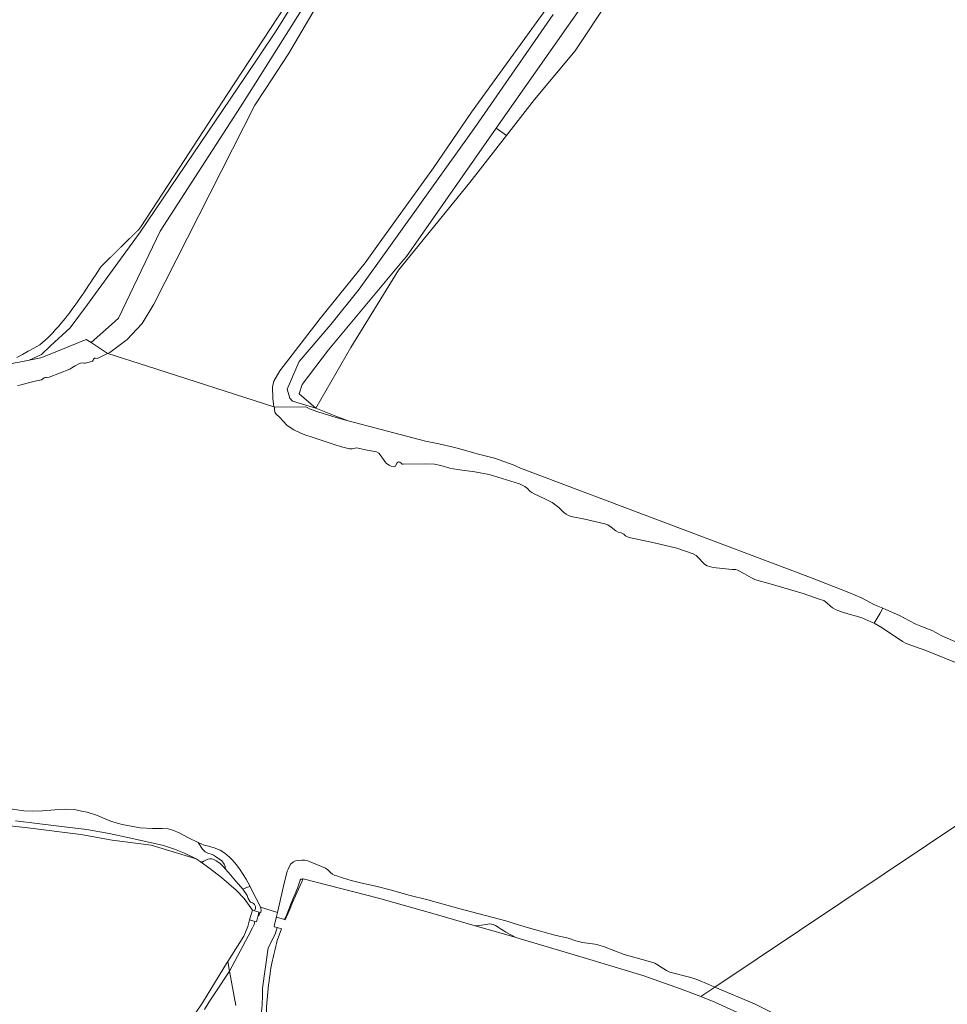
# Model space of a CAD drawing. Header units: metres. Extents: x 200176 to 205485, y 394066 to 399855.
# Tile 26 of 230: x 201324 to 201647, y 396594 to 396936. Entities that reach past the tile are written whole.
import ezdxf

# ---------------------------------------------------------------- set-up
doc = ezdxf.new("R2010")
doc.units = ezdxf.units.M
for name, color, linetype, lineweight in [('B-WE-GR-BOS_LOOF-GV', 40, 'Continuous', 13), ('B-WE-GR-BOUWLAND-GV', 80, 'Continuous', 13), ('B-WE-GR-GRAS-GV', 60, 'Continuous', 13), ('B-WE-GR-HOUTWAL-GV', 40, 'Continuous', 13), ('B-WE-GR-STRUIK-GV', 90, 'Continuous', 13), ('B-WE-GW-TALUD_KRUIN-G', 90, 'Continuous', 18), ('B-WE-IE-TERREINAFSCHEIDING_KUNSTMATIG_MUUR-G', 90, 'IE-TERREINAFSCHEIDING-KUNSTMATIG-DICHT', 18), ('B-WE-IE-TERREINAFSCHEIDING_KUNSTMATIG_MUUR-GV', 90, 'Continuous', 18), ('B-WE-OG-WATER-GV', 130, 'Continuous', 18), ('B-WE-OG-WATER_SLOOT-GV', 120, 'Continuous', 18), ('B-WE-VH-VERHARDING_OPEN-GV', 252, 'Continuous', 18)]:
    doc.layers.add(name, color=color, linetype=linetype, lineweight=lineweight)
doc.linetypes.add('IE-TERREINAFSCHEIDING-KUNSTMATIG-DICHT', pattern='A,8,-1,[82,NLCS.shx,S=0.75,R=90,X=0,Y=0],-1', length=10)

msp = doc.modelspace()

# ---------------------------------------------------------------- linework, layer by layer
at = {"layer": 'B-WE-GR-BOS_LOOF-GV', "flags": 128}
msp.add_lwpolyline([(201428.025, 396955.608), (201413.41, 396932.248), (201402.968, 396916.796), (201366.395, 396862.677), (201348.056, 396837.601), (201342.077, 396829.426), (201335.193, 396823.208), (201332.104, 396820.228), (201327.8, 396818.203), (201328.977, 396818.429), (201331.794, 396819.089), (201333.363, 396819.599), (201344.989, 396824.304), (201347.593, 396825.457), (201349.337, 396824.306), (201356.375, 396830.591), (201358.862, 396832.812), (201373.318, 396863.033), (201401.262, 396906.252), (201406.418, 396914.441), (201406.429, 396914.458), (201439.035, 396966.244)], dxfattribs=at)
at = {"layer": 'B-WE-GR-BOUWLAND-GV', "flags": 128}
for points in [[(201529.511, 396943.732), (201517.547, 396925.725), (201503.439, 396908.807), (201493.649, 396896.279), (201480.908, 396879.976), (201456.181, 396849.45), (201439.525, 396822.644), (201427.401, 396801.54), (201434.321, 396798.764), (201438.606, 396797.171), (201450.084, 396794.106), (201465.479, 396790.139), (201470.112, 396789.148), (201475.094, 396788.017), (201476.476, 396787.636), (201477.777, 396787.277), (201483.886, 396785.56), (201489.548, 396784.131), (201496.027, 396781.857), (201498.522, 396780.75), (201599.325, 396742.769), (201612.679, 396737.569), (201617.091, 396735.711), (201621.586, 396733.289), (201624.433, 396732.091), (201625.538, 396731.626), (201630.322, 396729.476), (201633.784, 396727.701), (201635.922, 396726.57), (201637.7, 396725.78), (201640.387, 396724.834), (201641.803, 396724.252), (201642.67, 396723.754), (201643.672, 396723.121), (201645.036, 396722.415), (201650.555, 396720.037)], [(201482.733, 396621.772), (201469.66, 396625.529), (201449.16, 396631.364), (201423.017, 396638.054), (201422.945, 396637.899), (201422.538, 396637.026), (201420.769, 396633.231), (201419.338, 396629.86), (201418.431, 396627.722), (201417.634, 396625.844), (201416.788, 396623.851), (201416.559, 396623.918), (201413.716, 396624.756), (201413.652, 396624.505), (201413.387, 396623.462), (201413.08, 396622.254), (201412.867, 396621.415), (201414.017, 396621.095), (201415.493, 396620.684), (201413.98, 396616.612)], [(201576.776, 396590.385), (201566.14, 396595.253), (201561.179, 396597.16), (201554.11, 396599.876), (201541.003, 396604.464), (201521.487, 396610.365), (201496.871, 396617.69), (201495.016, 396618.242), (201482.733, 396621.772)]]:
    msp.add_lwpolyline(points, dxfattribs=at)
at = {"layer": 'B-WE-GR-BOUWLAND-GV'}
for points in [[(201413.98, 396616.612, -0.0081762), (201412.142, 396608.814)], [(201412.142, 396608.814, 0.0406092), (201410.099, 396588.56)]]:
    msp.add_lwpolyline(points, format="xyb", dxfattribs=at)
at = {"layer": 'B-WE-GR-GRAS-GV', "flags": 128}
for points in [[(201426.705, 396956.416), (201411.669, 396933.459), (201396.634, 396910.503), (201381.598, 396887.546), (201366.562, 396864.589), (201365.835, 396863.574), (201365.657, 396863.401), (201365.48, 396863.229), (201365.302, 396863.056), (201365.124, 396862.883), (201364.947, 396862.711), (201364.769, 396862.538), (201364.592, 396862.365), (201364.414, 396862.192), (201364.236, 396862.02), (201364.059, 396861.847), (201363.881, 396861.674), (201363.704, 396861.501), (201363.526, 396861.329), (201363.349, 396861.156), (201363.171, 396860.983), (201362.994, 396860.81), (201362.817, 396860.637), (201362.639, 396860.464), (201362.462, 396860.291), (201362.285, 396860.118), (201362.107, 396859.945), (201361.93, 396859.772), (201361.753, 396859.599), (201361.576, 396859.426), (201361.399, 396859.253), (201361.222, 396859.08), (201361.044, 396858.907), (201360.867, 396858.733), (201360.69, 396858.56), (201360.514, 396858.387), (201360.337, 396858.213), (201360.16, 396858.04), (201359.983, 396857.866), (201359.806, 396857.693), (201359.629, 396857.519), (201359.453, 396857.346), (201359.276, 396857.172), (201359.099, 396856.999), (201358.922, 396856.825), (201358.746, 396856.651), (201358.569, 396856.478), (201358.393, 396856.304), (201358.216, 396856.13), (201358.039, 396855.956), (201357.863, 396855.783), (201357.686, 396855.609), (201357.51, 396855.435), (201357.333, 396855.261), (201357.157, 396855.087), (201356.981, 396854.913), (201356.804, 396854.74), (201356.628, 396854.566), (201356.451, 396854.392), (201356.275, 396854.218), (201356.099, 396854.044), (201355.922, 396853.87), (201355.746, 396853.696), (201355.57, 396853.522), (201355.394, 396853.348), (201355.217, 396853.174), (201355.041, 396853), (201354.865, 396852.826), (201354.689, 396852.652), (201354.512, 396852.477), (201354.336, 396852.303), (201354.16, 396852.129), (201353.984, 396851.955), (201353.807, 396851.781), (201353.631, 396851.607), (201353.455, 396851.433), (201353.279, 396851.259), (201353.103, 396851.085), (201352.927, 396850.911), (201352.75, 396850.736), (201352.39, 396850.25), (201351.59, 396849.018), (201350.79, 396847.786), (201349.99, 396846.554), (201349.186, 396845.325), (201348.371, 396844.104), (201347.555, 396842.883), (201346.739, 396841.662), (201345.865, 396840.376), (201344.784, 396838.862), (201343.704, 396837.348), (201342.623, 396835.835), (201341.619, 396834.443), (201340.957, 396833.596), (201340.294, 396832.748), (201339.632, 396831.9), (201338.922, 396831.017), (201337.94, 396829.925), (201336.957, 396828.833), (201335.975, 396827.742), (201335.005, 396826.685), (201334.141, 396825.907), (201333.277, 396825.129), (201332.412, 396824.352), (201331.464, 396823.549), (201329.449, 396822.433), (201327.435, 396821.317), (201325.42, 396820.2), (201323.445, 396819.118)], [(201323.445, 396819.118), (201325.42, 396820.2), (201327.435, 396821.317), (201329.449, 396822.433), (201331.464, 396823.549), (201332.412, 396824.352), (201333.277, 396825.129), (201334.141, 396825.907), (201335.005, 396826.685), (201335.975, 396827.742), (201336.957, 396828.833), (201337.94, 396829.925), (201338.922, 396831.017), (201339.632, 396831.9), (201340.294, 396832.748), (201340.957, 396833.596), (201341.619, 396834.443), (201342.623, 396835.835), (201343.704, 396837.348), (201344.784, 396838.862), (201345.865, 396840.376), (201346.739, 396841.662), (201347.555, 396842.883), (201348.371, 396844.104), (201349.186, 396845.325), (201349.99, 396846.554), (201350.79, 396847.786), (201351.59, 396849.018), (201352.39, 396850.25), (201352.75, 396850.736), (201352.927, 396850.911), (201353.103, 396851.085), (201353.279, 396851.259), (201353.455, 396851.433), (201353.631, 396851.607), (201353.807, 396851.781), (201353.984, 396851.955), (201354.16, 396852.129), (201354.336, 396852.303), (201354.512, 396852.477), (201354.689, 396852.652), (201354.865, 396852.826), (201355.041, 396853), (201355.217, 396853.174), (201355.394, 396853.348), (201355.57, 396853.522), (201355.746, 396853.696), (201355.922, 396853.87), (201356.099, 396854.044), (201356.275, 396854.218), (201356.451, 396854.392), (201356.628, 396854.566), (201356.804, 396854.74), (201356.981, 396854.913), (201357.157, 396855.087), (201357.333, 396855.261), (201357.51, 396855.435), (201357.686, 396855.609), (201357.863, 396855.783), (201358.039, 396855.956), (201358.216, 396856.13), (201358.393, 396856.304), (201358.569, 396856.478), (201358.746, 396856.651), (201358.922, 396856.825), (201359.099, 396856.999), (201359.276, 396857.172), (201359.453, 396857.346), (201359.629, 396857.519), (201359.806, 396857.693), (201359.983, 396857.866), (201360.16, 396858.04), (201360.337, 396858.213), (201360.514, 396858.387), (201360.69, 396858.56), (201360.867, 396858.733), (201361.044, 396858.907), (201361.222, 396859.08), (201361.399, 396859.253), (201361.576, 396859.426), (201361.753, 396859.599), (201361.93, 396859.772), (201362.107, 396859.945), (201362.285, 396860.118), (201362.462, 396860.291), (201362.639, 396860.464), (201362.817, 396860.637), (201362.994, 396860.81), (201363.171, 396860.983), (201363.349, 396861.156), (201363.526, 396861.329), (201363.704, 396861.501), (201363.881, 396861.674), (201364.059, 396861.847), (201364.236, 396862.02), (201364.414, 396862.192), (201364.592, 396862.365), (201364.769, 396862.538), (201364.947, 396862.711), (201365.124, 396862.883), (201365.302, 396863.056), (201365.48, 396863.229), (201365.657, 396863.401), (201365.835, 396863.574), (201366.562, 396864.589), (201381.598, 396887.546), (201396.634, 396910.503), (201411.669, 396933.459), (201426.705, 396956.416)], [(201324.342, 396817.54), (201327.8, 396818.203), (201332.104, 396820.228), (201335.193, 396823.208), (201342.077, 396829.426), (201348.056, 396837.601), (201366.395, 396862.677), (201402.968, 396916.796), (201413.41, 396932.248), (201428.025, 396955.608)], [(201323.752, 396809.384), (201324.932, 396809.699), (201327.059, 396810.175), (201330.376, 396811.009), (201332.013, 396811.356), (201332.493, 396811.746), (201332.965, 396812.093), (201333.41, 396812.202), (201333.76, 396812.174), (201334.751, 396812.348), (201341.89, 396815.058), (201342.652, 396815.524), (201343.767, 396816.295), (201344.992, 396816.954), (201346.01, 396817.256), (201346.718, 396817.133), (201347.231, 396817.138), (201349.053, 396817.675), (201349.814, 396817.918), (201350.046, 396818.182), (201350.177, 396818.599), (201350.443, 396818.922), (201350.853, 396818.86), (201351.357, 396818.823), (201352.256, 396819.194), (201354.724, 396820.457), (201354.869, 396820.657), (201349.337, 396824.306), (201347.593, 396825.457), (201344.989, 396824.304), (201333.363, 396819.599), (201331.794, 396819.089), (201328.977, 396818.429), (201327.8, 396818.203), (201324.342, 396817.54)], [(201309.232, 396657.735), (201326.431, 396655.867), (201345.711, 396653.501), (201356.653, 396651.493), (201370.206, 396649.781), (201385.804, 396645.052), (201381.758, 396646.918), (201378.275, 396648.416), (201374.5, 396649.59), (201363.077, 396652.198), (201355.622, 396653.834), (201347.848, 396655.165), (201341.005, 396656.034), (201330.553, 396657.319), (201323.051, 396658.22)], [(201385.559, 396591.429), (201387.984, 396595.01), (201396.755, 396609.241), (201396.821, 396609.346), (201402.342, 396618.145), (201403.745, 396621.518), (201404.398, 396623.773), (201405.437, 396627.198), (201402.444, 396631.178), (201399.718, 396634.07), (201394.593, 396638.529), (201390.613, 396641.602), (201387.197, 396644.053), (201385.804, 396645.052), (201370.206, 396649.781), (201356.653, 396651.493), (201345.711, 396653.501), (201326.431, 396655.867), (201309.232, 396657.735)]]:
    msp.add_lwpolyline(points, dxfattribs=at)
for points in [[(201387.197, 396644.053), (201390.613, 396641.602), (201394.593, 396638.529), (201399.718, 396634.07), (201402.444, 396631.178), (201405.437, 396627.198), (201406.132, 396626.993), (201406.432, 396627.798), (201406.402, 396628.415), (201406.048, 396629.116), (201405.741, 396629.491), (201405.337, 396629.697), (201404.74, 396629.923), (201404.411, 396630.251), (201403.921, 396631.203), (201403.506, 396632.315), (201402.062, 396634.42), (201401.387, 396635.321), (201399.521, 396637.401), (201397.715, 396639.446), (201396.032, 396641.428), (201395.478, 396642.081), (201394.043, 396643.462), (201392.727, 396644.337), (201391.707, 396644.934), (201391.175, 396645.017), (201390.526, 396645.059), (201389.852, 396644.864), (201388.976, 396644.424), (201388.53, 396644.162), (201388.143, 396643.977), (201387.527, 396643.967)], [(201417.634, 396625.844), (201418.431, 396627.722), (201419.338, 396629.86), (201420.769, 396633.231), (201422.538, 396637.026), (201422.945, 396637.899), (201422.772, 396637.948), (201422.305, 396637.921), (201422.231, 396637.912), (201421.95, 396637.603), (201420.981, 396634.805), (201418.837, 396629.638), (201417.269, 396625.699), (201416.559, 396623.918), (201416.788, 396623.851)], [(201404.398, 396623.773), (201406.254, 396623.256), (201406.82, 396623.099), (201407.052, 396624.013), (201407.367, 396625.258), (201407.647, 396626.359), (201407.691, 396626.533), (201406.132, 396626.993), (201405.437, 396627.198)], [(201482.733, 396621.772), (201495.016, 396618.242), (201496.871, 396617.69), (201495.448, 396618.454), (201493.496, 396619.524), (201492.696, 396619.997), (201491.787, 396620.568), (201490.736, 396621.252), (201489.825, 396621.838), (201488.987, 396622.181), (201488.457, 396622.326), (201487.874, 396622.371), (201487.243, 396622.359), (201486.519, 396622.239), (201485.006, 396621.937), (201483.955, 396621.802)]]:
    msp.add_lwpolyline(points, close=True, dxfattribs=at)
at = {"layer": 'B-WE-GR-HOUTWAL-GV', "flags": 128}
for points in [[(201490.097, 396898.762), (201493.649, 396896.279), (201503.439, 396908.807), (201517.547, 396925.725), (201529.511, 396943.732), (201532.051, 396947.711), (201526.478, 396950.961), (201520.531, 396942.168), (201515.209, 396934.577)], [(201457.905, 396853.075), (201431.76, 396821.801), (201422.648, 396809.736), (201421.647, 396806.471), (201427.401, 396801.54), (201439.525, 396822.644), (201456.181, 396849.45), (201480.908, 396879.976), (201493.649, 396896.279), (201490.097, 396898.762), (201458.887, 396854.25)]]:
    msp.add_lwpolyline(points, close=True, dxfattribs=at)
msp.add_lwpolyline([(201509.844, 396938.315), (201485.066, 396902.483), (201482.444, 396898.691), (201452.772, 396857.257), (201442.485, 396842.893), (201432.612, 396830.631), (201421.596, 396817.787), (201417.494, 396808.168), (201418.397, 396805.054), (201419.292, 396804.022), (201427.401, 396801.54), (201421.647, 396806.471), (201422.648, 396809.736), (201431.76, 396821.801), (201457.905, 396853.075), (201458.887, 396854.25), (201490.097, 396898.762), (201515.209, 396934.577), (201520.531, 396942.168)], dxfattribs=at)
at = {"layer": 'B-WE-GR-STRUIK-GV', "flags": 128}
msp.add_lwpolyline([(201402.062, 396634.42), (201403.674, 396635.106), (201404.547, 396635.395), (201403.183, 396637.963), (201401.106, 396641.201), (201399.885, 396642.896), (201398.694, 396644.347), (201397.352, 396645.564), (201395.806, 396646.953), (201394.169, 396648.018), (201392.106, 396648.797), (201390.054, 396649.363), (201388.641, 396649.697), (201386.476, 396650.628), (201388.059, 396648.414), (201388.925, 396647.449), (201390.087, 396646.866), (201391.122, 396646.638), (201391.826, 396646.3), (201392.92, 396645.598), (201394.685, 396644.278), (201395.498, 396643.147), (201395.855, 396642.283), (201396.032, 396641.428), (201397.715, 396639.446), (201399.521, 396637.401), (201401.387, 396635.321)], close=True, dxfattribs=at)
at = {"layer": 'B-WE-GW-TALUD_KRUIN-G', "flags": 128}
for points in [[(201427.401, 396801.54), (201421.647, 396806.471), (201422.648, 396809.736), (201431.76, 396821.801), (201457.905, 396853.075), (201458.887, 396854.25), (201490.097, 396898.762), (201515.209, 396934.577), (201520.531, 396942.168), (201526.478, 396950.961), (201540.302, 396971.4), (201571.065, 397018.465), (201584.371, 397038.823), (201589.577, 397042.12), (201591.522, 397042.787), (201593.756, 397042.112), (201609.222, 397032.194), (201628.351, 397019.316), (201637.827, 397013.339), (201643.926, 397009.492), (201667.308, 396995.346)], [(201428.025, 396955.608), (201413.41, 396932.248), (201402.968, 396916.796), (201366.395, 396862.677), (201348.056, 396837.601), (201342.077, 396829.426), (201335.193, 396823.208), (201332.104, 396820.228), (201327.8, 396818.203), (201328.977, 396818.429), (201331.794, 396819.089), (201333.363, 396819.599), (201344.989, 396824.304), (201347.593, 396825.457), (201349.337, 396824.306)], [(201349.337, 396824.306), (201347.593, 396825.457), (201344.989, 396824.304), (201333.363, 396819.599), (201331.794, 396819.089), (201328.977, 396818.429), (201327.8, 396818.203), (201324.342, 396817.54), (201322.92, 396817.268), (201320.25, 396816.756), (201313.145, 396815.514), (201308.546, 396815.064), (201306.979, 396815.055), (201303.109, 396815.034), (201300.443, 396814.996), (201299.049, 396815.013), (201297.545, 396815.255), (201296.205, 396815.643), (201287.71, 396818.158), (201279.851, 396819.472), (201277.211, 396819.913), (201269.079, 396820.91)], [(201624.433, 396732.091), (201621.586, 396733.289), (201617.091, 396735.711), (201612.679, 396737.569), (201599.325, 396742.769), (201498.522, 396780.75), (201496.027, 396781.857), (201489.548, 396784.131), (201483.886, 396785.56), (201477.777, 396787.277), (201476.476, 396787.636), (201475.094, 396788.017), (201470.112, 396789.148), (201465.479, 396790.139), (201450.084, 396794.106), (201438.606, 396797.171), (201434.803, 396798.186), (201428.069, 396800.326), (201425.258, 396801.37), (201424.348, 396801.79), (201423.985, 396802.048), (201413.088, 396801.885)], [(201704.706, 396693.143), (201695.419, 396698.305), (201684.549, 396703.352), (201677.853, 396706.426), (201668.006, 396711.347), (201659.244, 396715.78), (201650.555, 396720.037), (201645.036, 396722.415), (201643.672, 396723.121), (201642.67, 396723.754), (201641.803, 396724.252), (201640.387, 396724.834), (201637.7, 396725.78), (201635.922, 396726.57), (201633.784, 396727.701), (201630.322, 396729.476), (201625.538, 396731.626), (201624.433, 396732.091)], [(201323.051, 396658.22), (201330.553, 396657.319), (201341.005, 396656.034), (201347.848, 396655.165), (201355.622, 396653.834), (201363.077, 396652.198), (201374.5, 396649.59), (201378.275, 396648.416), (201381.758, 396646.918), (201385.804, 396645.052), (201387.197, 396644.053), (201387.527, 396643.967), (201388.143, 396643.977), (201388.53, 396644.162), (201388.976, 396644.424), (201389.852, 396644.864), (201390.526, 396645.059), (201391.175, 396645.017), (201391.707, 396644.934), (201392.727, 396644.337), (201394.043, 396643.462), (201395.478, 396642.081), (201396.032, 396641.428)], [(201396.032, 396641.428), (201397.715, 396639.446), (201399.521, 396637.401), (201401.387, 396635.321), (201402.062, 396634.42)], [(201416.559, 396623.918), (201417.269, 396625.699), (201418.837, 396629.638), (201420.981, 396634.805), (201421.95, 396637.603), (201422.231, 396637.912), (201422.305, 396637.921), (201422.772, 396637.948), (201422.945, 396637.899), (201423.017, 396638.054), (201449.16, 396631.364), (201469.66, 396625.529), (201482.733, 396621.772), (201483.955, 396621.802), (201485.006, 396621.937), (201486.519, 396622.239), (201487.243, 396622.359), (201487.874, 396622.371), (201488.457, 396622.326), (201488.987, 396622.181), (201489.825, 396621.838), (201490.736, 396621.252), (201491.787, 396620.568), (201492.696, 396619.997), (201493.496, 396619.524), (201495.448, 396618.454), (201496.871, 396617.69), (201521.487, 396610.365), (201541.003, 396604.464), (201554.11, 396599.876), (201561.179, 396597.16)], [(201561.179, 396597.16), (201566.14, 396595.253), (201576.776, 396590.385), (201594.337, 396582.237), (201615.31, 396572.297), (201635.191, 396562.466), (201649.319, 396555.305), (201664.401, 396547.355), (201677.805, 396539.88), (201690.651, 396532.2), (201706.865, 396521.872), (201735.599, 396502.389), (201757.738, 396486.707), (201778.91, 396471.255), (201788.41, 396463.277), (201801.85, 396450.499), (201819.604, 396434.376), (201835.759, 396417.641), (201856.974, 396394.424), (201873.172, 396376.004), (201883.702, 396363.888)]]:
    msp.add_lwpolyline(points, dxfattribs=at)
at = {"layer": 'B-WE-IE-TERREINAFSCHEIDING_KUNSTMATIG_MUUR-G', "flags": 128}
msp.add_lwpolyline([(201407.475, 396625.299), (201407.74, 396626.113), (201407.597, 396626.164)], dxfattribs=at)
at = {"layer": 'B-WE-IE-TERREINAFSCHEIDING_KUNSTMATIG_MUUR-GV', "flags": 128}
for points in [[(201407.367, 396625.258), (201407.645, 396625.175), (201407.991, 396626.236), (201407.647, 396626.359)], [(201413.348, 396623.474), (201413.387, 396623.462), (201413.652, 396624.505), (201413.632, 396624.513)]]:
    msp.add_lwpolyline(points, close=True, dxfattribs=at)
at = {"layer": 'B-WE-OG-WATER-GV', "flags": 128}
for points in [[(201454.887, 396987.531), (201417.917, 396924.661), (201409.835, 396912.289), (201406.248, 396906.798), (201371.142, 396837.62), (201367.026, 396831.01), (201361.678, 396825.239), (201361.363, 396825.007), (201355.849, 396820.942), (201355.102, 396820.582), (201368.861, 396816.145), (201412.758, 396801.991), (201412.501, 396804.858), (201412.324, 396808.949), (201412.855, 396810.928), (201414.891, 396814.479), (201428.909, 396832.666), (201444.553, 396852.09), (201449.813, 396859.376), (201468.339, 396885.037), (201481.471, 396904.341), (201507.32, 396940.062)], [(201653.73, 396711.527), (201639.449, 396717.33), (201635.855, 396718.651), (201632.641, 396719.786), (201631.294, 396720.543), (201624.244, 396725.299), (201621.436, 396726.848), (201620.295, 396727.377), (201617.158, 396728.672), (201615.267, 396729.253), (201612.681, 396729.996), (201610.061, 396730.79), (201608.264, 396731.506), (201606.975, 396732.23), (201606.281, 396732.723), (201605.044, 396733.921), (201603.977, 396734.755), (201602.391, 396735.208), (201596.796, 396737.22), (201585.357, 396740.568), (201580.642, 396741.807), (201580.015, 396741.978), (201578.879, 396742.582), (201576.447, 396743.978), (201573.955, 396745.298), (201573.353, 396745.486), (201572.089, 396745.565), (201566.491, 396746.033), (201564.998, 396746.291), (201563.395, 396746.769), (201562.497, 396747.347), (201561.803, 396748.061), (201560.635, 396749.379), (201559.61, 396750.314), (201558.567, 396750.944), (201552.862, 396752.957), (201544.492, 396754.89), (201536.308, 396756.653), (201535.68, 396756.824), (201535.011, 396757.224), (201534.41, 396757.743), (201533.537, 396758.228), (201532.536, 396758.518), (201531.731, 396758.901), (201530.053, 396760.211), (201528.842, 396760.985), (201527.867, 396761.403), (201520.913, 396763.028), (201516.113, 396763.953), (201515.274, 396764.277), (201514.451, 396764.686), (201513.63, 396765.316), (201511.817, 396767.05), (201509.538, 396768.768), (201507.038, 396770.045), (201503.249, 396771.826), (201502.469, 396772.226), (201501.741, 396772.77), (201500.928, 396773.662), (201500.089, 396774.317), (201498.174, 396775.322), (201495.138, 396776.244), (201487.694, 396778.498), (201482.639, 396779.475), (201476.583, 396780.19), (201473.962, 396780.764), (201470.85, 396781.635), (201468.62, 396782.063), (201465.583, 396782.213), (201457.803, 396782.041), (201457.447, 396782.135), (201457.159, 396782.348), (201456.634, 396782.807), (201456.176, 396782.944), (201455.81, 396782.665), (201455.606, 396782.419), (201455.121, 396781.436), (201454.815, 396781.233), (201454.416, 396781.225), (201453.543, 396781.379), (201452.882, 396781.711), (201451.983, 396782.29), (201451.34, 396783.038), (201450.139, 396784.847), (201449.326, 396785.96), (201448.436, 396786.361), (201445.205, 396786.969), (201443.127, 396787.389), (201441.482, 396787.765), (201441.066, 396787.673), (201440.574, 396787.529), (201440.031, 396787.462), (201439.106, 396787.473), (201438.232, 396787.627), (201436.341, 396788.097), (201433.374, 396789.028), (201426.515, 396791.34), (201423.632, 396792.253), (201421.987, 396792.96), (201419.741, 396794.076), (201417.456, 396795.534), (201416.006, 396797.087), (201414.784, 396798.41), (201413.586, 396799.428), (201413.169, 396800.214), (201413.035, 396801.19), (201413.088, 396801.885), (201412.758, 396801.991), (201368.861, 396816.145), (201355.102, 396820.582), (201354.869, 396820.657), (201354.724, 396820.457), (201352.256, 396819.194), (201351.357, 396818.823), (201350.853, 396818.86), (201350.443, 396818.922), (201350.177, 396818.599), (201350.046, 396818.182), (201349.814, 396817.918), (201349.053, 396817.675), (201347.231, 396817.138), (201346.718, 396817.133), (201346.01, 396817.256), (201344.992, 396816.954), (201343.767, 396816.295), (201342.652, 396815.524), (201341.89, 396815.058), (201334.751, 396812.348), (201333.76, 396812.174), (201333.41, 396812.202), (201332.965, 396812.093), (201332.493, 396811.746), (201332.013, 396811.356), (201330.376, 396811.009), (201327.059, 396810.175), (201324.932, 396809.699), (201323.752, 396809.384)], [(201319.713, 396662.648), (201325.891, 396661.711), (201328.786, 396661.532), (201332.432, 396661.679), (201336.729, 396662.04), (201340.497, 396662.269), (201343.524, 396662.09), (201345.912, 396661.616), (201347.893, 396661.222), (201351.47, 396660.089), (201353.625, 396659.107), (201356.42, 396658.024), (201360.048, 396656.881), (201366.327, 396655.792), (201370.675, 396655.483), (201374.006, 396655.508), (201376.068, 396655.389), (201377.684, 396655.015), (201379.849, 396654.083), (201383.193, 396652.31), (201386.476, 396650.628), (201388.641, 396649.697), (201390.054, 396649.363), (201392.106, 396648.797), (201394.169, 396648.018), (201395.806, 396646.953), (201397.352, 396645.564), (201398.694, 396644.347), (201399.885, 396642.896), (201401.106, 396641.201), (201403.183, 396637.963), (201404.547, 396635.395), (201405.871, 396632.756), (201407.501, 396629.671), (201408.209, 396628.204), (201414.1, 396626.401), (201416.152, 396635.455), (201417.448, 396640.667), (201417.739, 396641.451), (201418.27, 396642.429), (201418.765, 396643.238), (201419.636, 396643.926), (201420.326, 396644.274), (201421.451, 396644.468), (201422.559, 396644.577), (201423.633, 396644.515), (201424.646, 396644.266), (201426.025, 396643.744), (201430.81, 396641.758), (201431.55, 396641.143), (201432.511, 396640.306), (201433.226, 396639.675), (201433.983, 396639.256), (201434.682, 396639.092), (201436.657, 396638.45), (201439.706, 396637.524), (201442.908, 396636.7), (201448.214, 396635.539), (201453.749, 396634.089), (201459.727, 396632.416), (201466.378, 396630.785), (201477.125, 396627.706), (201483.665, 396625.964), (201493.476, 396623.517), (201494.617, 396623.131), (201496.635, 396622.369), (201501.275, 396620.989), (201510.498, 396618.483), (201515.054, 396617.452), (201517.728, 396616.535), (201520.036, 396615.892), (201524.321, 396615.381), (201525.147, 396615.192), (201525.777, 396615.021), (201527.378, 396614.498), (201534.598, 396611.732), (201542.96, 396609.467), (201545.2, 396608.815), (201545.821, 396608.38), (201547.387, 396607.354), (201549.31, 396606.234), (201550.434, 396605.653), (201557.766, 396603.773), (201560.141, 396602.917), (201564.015, 396601.359), (201566.111, 396600.458), (201698.485, 396688.983)], [(201698.485, 396688.983), (201566.111, 396600.458), (201579.887, 396594.595), (201590.262, 396589.372)], [(201408.83, 396600.042), (201410.873, 396614.111), (201412.064, 396616.493), (201413.336, 396619.226), (201414.017, 396621.095), (201412.867, 396621.415), (201413.08, 396622.254), (201413.387, 396623.462), (201413.348, 396623.474), (201413.632, 396624.513), (201414.1, 396626.401), (201408.209, 396628.204), (201408.332, 396627.773), (201408.377, 396627.097), (201408.278, 396626.516), (201407.991, 396626.236), (201407.645, 396625.175), (201407.367, 396625.258), (201407.052, 396624.013), (201406.82, 396623.099), (201406.254, 396623.256), (201406.024, 396622.239), (201405.444, 396621.081), (201403.921, 396618.128), (201401.066, 396612.937), (201397.422, 396606.035), (201399.594, 396594.079)], [(201399.594, 396594.079), (201397.422, 396606.035), (201392.643, 396598.803), (201390.296, 396595.36), (201388.666, 396592.71)]]:
    msp.add_lwpolyline(points, dxfattribs=at)
at = {"layer": 'B-WE-OG-WATER-GV'}
msp.add_lwpolyline([(201406.203, 396581.695, 0.0876115), (201408.83, 396600.042)], format="xyb", dxfattribs=at)
at = {"layer": 'B-WE-OG-WATER_SLOOT-GV', "flags": 128}
for points in [[(201439.035, 396966.244), (201406.429, 396914.458), (201406.418, 396914.441), (201401.262, 396906.252), (201373.318, 396863.033), (201358.862, 396832.812), (201356.375, 396830.591), (201349.337, 396824.306), (201354.869, 396820.657), (201355.102, 396820.582), (201355.849, 396820.942), (201361.363, 396825.007), (201361.678, 396825.239), (201367.026, 396831.01), (201371.142, 396837.62), (201406.248, 396906.798), (201409.835, 396912.289), (201417.917, 396924.661), (201454.887, 396987.531)], [(201507.32, 396940.062), (201481.471, 396904.341), (201468.339, 396885.037), (201449.813, 396859.376), (201444.553, 396852.09), (201428.909, 396832.666), (201414.891, 396814.479), (201412.855, 396810.928), (201412.324, 396808.949), (201412.501, 396804.858), (201412.758, 396801.991), (201413.088, 396801.885), (201423.985, 396802.048), (201424.348, 396801.79), (201425.258, 396801.37), (201428.069, 396800.326), (201434.803, 396798.186), (201438.606, 396797.171), (201434.321, 396798.764), (201427.401, 396801.54), (201419.292, 396804.022), (201418.397, 396805.054), (201417.494, 396808.168), (201421.596, 396817.787), (201432.612, 396830.631), (201442.485, 396842.893), (201452.772, 396857.257), (201482.444, 396898.691), (201485.066, 396902.483), (201509.844, 396938.315)], [(201413.98, 396616.612), (201415.493, 396620.684), (201414.017, 396621.095), (201413.336, 396619.226), (201412.064, 396616.493), (201410.873, 396614.111), (201408.83, 396600.042)], [(201388.666, 396592.71), (201390.296, 396595.36), (201392.643, 396598.803), (201397.422, 396606.035), (201396.821, 396609.346), (201396.755, 396609.241), (201387.984, 396595.01), (201385.559, 396591.429)]]:
    msp.add_lwpolyline(points, dxfattribs=at)
for points in [[(201404.547, 396635.395), (201403.674, 396635.106), (201402.062, 396634.42), (201403.506, 396632.315), (201403.921, 396631.203), (201404.411, 396630.251), (201404.74, 396629.923), (201405.337, 396629.697), (201405.741, 396629.491), (201406.048, 396629.116), (201406.402, 396628.415), (201406.432, 396627.798), (201406.132, 396626.993), (201407.691, 396626.533), (201407.647, 396626.359), (201407.991, 396626.236), (201408.278, 396626.516), (201408.377, 396627.097), (201408.332, 396627.773), (201408.209, 396628.204), (201407.501, 396629.671), (201405.871, 396632.756)], [(201397.422, 396606.035), (201401.066, 396612.937), (201403.921, 396618.128), (201405.444, 396621.081), (201406.024, 396622.239), (201406.254, 396623.256), (201404.398, 396623.773), (201403.745, 396621.518), (201402.342, 396618.145), (201396.821, 396609.346)]]:
    msp.add_lwpolyline(points, close=True, dxfattribs=at)
at = {"layer": 'B-WE-OG-WATER_SLOOT-GV'}
for points in [[(201412.142, 396608.814, 0.0081762), (201413.98, 396616.612)], [(201410.099, 396588.56, -0.0406092), (201412.142, 396608.814)], [(201408.83, 396600.042, -0.0876115), (201406.203, 396581.695)]]:
    msp.add_lwpolyline(points, format="xyb", dxfattribs=at)
at = {"layer": 'B-WE-VH-VERHARDING_OPEN-GV', "flags": 128}
for points in [[(201621.436, 396726.848), (201623.518, 396730.291), (201624.433, 396732.091), (201621.586, 396733.289), (201617.091, 396735.711), (201612.679, 396737.569), (201599.325, 396742.769), (201498.522, 396780.75), (201496.027, 396781.857), (201489.548, 396784.131), (201483.886, 396785.56), (201477.777, 396787.277), (201476.476, 396787.636), (201475.094, 396788.017), (201470.112, 396789.148), (201465.479, 396790.139), (201450.084, 396794.106), (201438.606, 396797.171), (201434.803, 396798.186), (201428.069, 396800.326), (201425.258, 396801.37), (201424.348, 396801.79), (201423.985, 396802.048), (201413.088, 396801.885), (201413.035, 396801.19), (201413.169, 396800.214), (201413.586, 396799.428), (201414.784, 396798.41), (201416.006, 396797.087), (201417.456, 396795.534), (201419.741, 396794.076), (201421.987, 396792.96), (201423.632, 396792.253), (201426.515, 396791.34), (201433.374, 396789.028), (201436.341, 396788.097), (201438.232, 396787.627), (201439.106, 396787.473), (201440.031, 396787.462), (201440.574, 396787.529), (201441.066, 396787.673), (201441.482, 396787.765), (201443.127, 396787.389), (201445.205, 396786.969), (201448.436, 396786.361), (201449.326, 396785.96), (201450.139, 396784.847), (201451.34, 396783.038), (201451.983, 396782.29), (201452.882, 396781.711), (201453.543, 396781.379), (201454.416, 396781.225), (201454.815, 396781.233), (201455.121, 396781.436), (201455.606, 396782.419), (201455.81, 396782.665), (201456.176, 396782.944), (201456.634, 396782.807), (201457.159, 396782.348), (201457.447, 396782.135), (201457.803, 396782.041), (201465.583, 396782.213), (201468.62, 396782.063), (201470.85, 396781.635), (201473.962, 396780.764), (201476.583, 396780.19), (201482.639, 396779.475), (201487.694, 396778.498), (201495.138, 396776.244), (201498.174, 396775.322), (201500.089, 396774.317), (201500.928, 396773.662), (201501.741, 396772.77), (201502.469, 396772.226), (201503.249, 396771.826), (201507.038, 396770.045), (201509.538, 396768.768), (201511.817, 396767.05), (201513.63, 396765.316), (201514.451, 396764.686), (201515.274, 396764.277), (201516.113, 396763.953), (201520.913, 396763.028), (201527.867, 396761.403), (201528.842, 396760.985), (201530.053, 396760.211), (201531.731, 396758.901), (201532.536, 396758.518), (201533.537, 396758.228), (201534.41, 396757.743), (201535.011, 396757.224), (201535.68, 396756.824), (201536.308, 396756.653), (201544.492, 396754.89), (201552.862, 396752.957), (201558.567, 396750.944), (201559.61, 396750.314), (201560.635, 396749.379), (201561.803, 396748.061), (201562.497, 396747.347), (201563.395, 396746.769), (201564.998, 396746.291), (201566.491, 396746.033), (201572.089, 396745.565), (201573.353, 396745.486), (201573.955, 396745.298), (201576.447, 396743.978), (201578.879, 396742.582), (201580.015, 396741.978), (201580.642, 396741.807), (201585.357, 396740.568), (201596.796, 396737.22), (201602.391, 396735.208), (201603.977, 396734.755), (201605.044, 396733.921), (201606.281, 396732.723), (201606.975, 396732.23), (201608.264, 396731.506), (201610.061, 396730.79), (201612.681, 396729.996), (201615.267, 396729.253), (201617.158, 396728.672), (201620.295, 396727.377)], [(201566.111, 396600.458), (201564.015, 396601.359), (201560.141, 396602.917), (201557.766, 396603.773), (201550.434, 396605.653), (201549.31, 396606.234), (201547.387, 396607.354), (201545.821, 396608.38), (201545.2, 396608.815), (201542.96, 396609.467), (201534.598, 396611.732), (201527.378, 396614.498), (201525.777, 396615.021), (201525.147, 396615.192), (201524.321, 396615.381), (201520.036, 396615.892), (201517.728, 396616.535), (201515.054, 396617.452), (201510.498, 396618.483), (201501.275, 396620.989), (201496.635, 396622.369), (201494.617, 396623.131), (201493.476, 396623.517), (201483.665, 396625.964), (201477.125, 396627.706), (201466.378, 396630.785), (201459.727, 396632.416), (201453.749, 396634.089), (201448.214, 396635.539), (201442.908, 396636.7), (201439.706, 396637.524), (201436.657, 396638.45), (201434.682, 396639.092), (201433.983, 396639.256), (201433.226, 396639.675), (201432.511, 396640.306), (201431.55, 396641.143), (201430.81, 396641.758), (201426.025, 396643.744), (201424.646, 396644.266), (201423.633, 396644.515), (201422.559, 396644.577), (201421.451, 396644.468), (201420.326, 396644.274), (201419.636, 396643.926), (201418.765, 396643.238), (201418.27, 396642.429), (201417.739, 396641.451), (201417.448, 396640.667), (201416.152, 396635.455), (201414.1, 396626.401), (201413.632, 396624.513), (201413.652, 396624.505), (201413.716, 396624.756), (201416.559, 396623.918), (201417.269, 396625.699), (201418.837, 396629.638), (201420.981, 396634.805), (201421.95, 396637.603), (201422.231, 396637.912), (201422.305, 396637.921), (201422.772, 396637.948), (201422.945, 396637.899), (201423.017, 396638.054), (201449.16, 396631.364), (201469.66, 396625.529), (201482.733, 396621.772), (201483.955, 396621.802), (201485.006, 396621.937), (201486.519, 396622.239), (201487.243, 396622.359), (201487.874, 396622.371), (201488.457, 396622.326), (201488.987, 396622.181), (201489.825, 396621.838), (201490.736, 396621.252), (201491.787, 396620.568), (201492.696, 396619.997), (201493.496, 396619.524), (201495.448, 396618.454), (201496.871, 396617.69), (201521.487, 396610.365), (201541.003, 396604.464), (201554.11, 396599.876), (201561.179, 396597.16)]]:
    msp.add_lwpolyline(points, close=True, dxfattribs=at)
for points in [[(201650.555, 396720.037), (201645.036, 396722.415), (201643.672, 396723.121), (201642.67, 396723.754), (201641.803, 396724.252), (201640.387, 396724.834), (201637.7, 396725.78), (201635.922, 396726.57), (201633.784, 396727.701), (201630.322, 396729.476), (201625.538, 396731.626), (201624.433, 396732.091), (201623.518, 396730.291), (201621.436, 396726.848), (201624.244, 396725.299), (201631.294, 396720.543), (201632.641, 396719.786), (201635.855, 396718.651), (201639.449, 396717.33), (201653.73, 396711.527)], [(201323.051, 396658.22), (201330.553, 396657.319), (201341.005, 396656.034), (201347.848, 396655.165), (201355.622, 396653.834), (201363.077, 396652.198), (201374.5, 396649.59), (201378.275, 396648.416), (201381.758, 396646.918), (201385.804, 396645.052), (201387.197, 396644.053), (201387.527, 396643.967), (201388.143, 396643.977), (201388.53, 396644.162), (201388.976, 396644.424), (201389.852, 396644.864), (201390.526, 396645.059), (201391.175, 396645.017), (201391.707, 396644.934), (201392.727, 396644.337), (201394.043, 396643.462), (201395.478, 396642.081), (201396.032, 396641.428), (201395.855, 396642.283), (201395.498, 396643.147), (201394.685, 396644.278), (201392.92, 396645.598), (201391.826, 396646.3), (201391.122, 396646.638), (201390.087, 396646.866), (201388.925, 396647.449), (201388.059, 396648.414), (201386.476, 396650.628), (201383.193, 396652.31), (201379.849, 396654.083), (201377.684, 396655.015), (201376.068, 396655.389), (201374.006, 396655.508), (201370.675, 396655.483), (201366.327, 396655.792), (201360.048, 396656.881), (201356.42, 396658.024), (201353.625, 396659.107), (201351.47, 396660.089), (201347.893, 396661.222), (201345.912, 396661.616), (201343.524, 396662.09), (201340.497, 396662.269), (201336.729, 396662.04), (201332.432, 396661.679), (201328.786, 396661.532), (201325.891, 396661.711), (201319.713, 396662.648)], [(201590.262, 396589.372), (201579.887, 396594.595), (201566.111, 396600.458), (201561.179, 396597.16), (201566.14, 396595.253), (201576.776, 396590.385)]]:
    msp.add_lwpolyline(points, dxfattribs=at)

doc.saveas('drawing.dxf')
